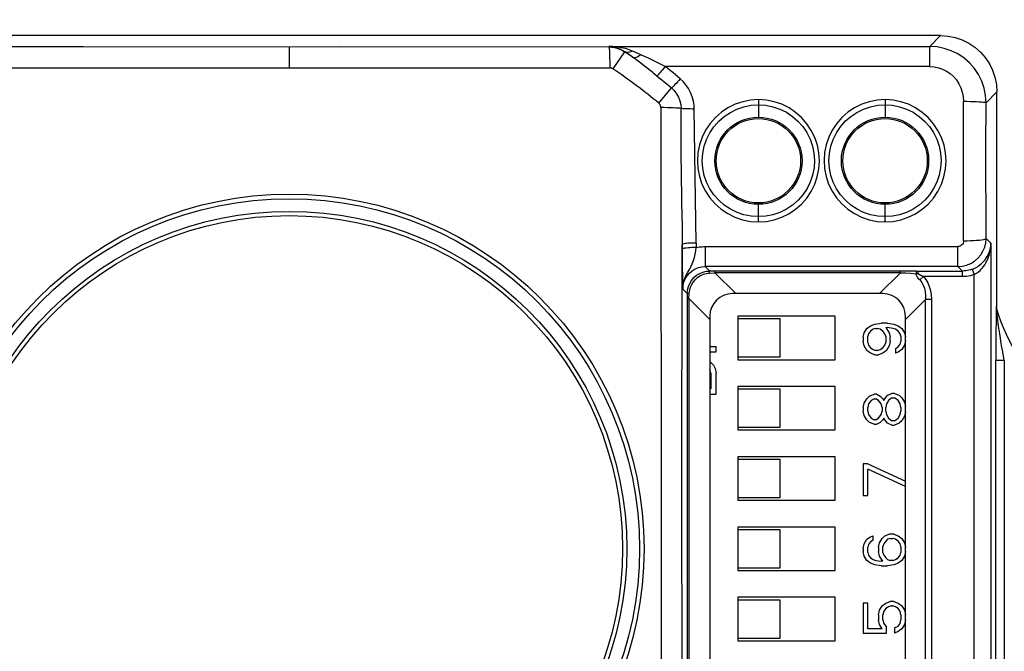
# Model space of a CAD drawing. Header units: millimetres. Extents: x 0 to 210, y 0 to 297.
# Tile 6 of 16: x 77 to 95, y 162 to 173. Entities that reach past the tile are written whole.
import ezdxf
from ezdxf.enums import TextEntityAlignment as Align

# ---------------------------------------------------------------- set-up
doc = ezdxf.new("R2010")
doc.units = ezdxf.units.MM
doc.header["$LTSCALE"] = 19.36
doc.layers.get('0').update_dxf_attribs({"linetype": 'CONTINUOUS'})
doc.layers.add('Z_DIM_2D', color=7, linetype='CONTINUOUS')
doc.styles.add('TEXTSTYLE_3', font='helveticaneueltw1g-ltcn.otf')
doc.dimstyles.new('DIMSTYLE_2', dxfattribs={"dimtxt": 2.2, "dimasz": 3.5, "dimexe": 1.5, "dimexo": 0, "dimgap": 0.55, "dimtad": 1, "dimdec": 3, "dimlfac": 2, "dimdsep": 46, "dimtxsty": 'TEXTSTYLE_3', "dimcen": 0.09, "dimclrt": 5, "dimadec": 0, "dimazin": 0, "dimtp": 0.3, "dimtm": 0.3, "dimtfac": 1, "dimtdec": 3, "dimtofl": 0, "dimtmove": 0, "dimatfit": 3, "dimfxl": 0, "dimtolj": 1, "dimarcsym": 0})

# ---------------------------------------------------------------- blocks, each defined once
blk = doc.blocks.new('*D2')
at = {"layer": 'Z_DIM_2D', "color": 2, "linetype": 'Continuous'}
for p, q in [((63.875, 163.5), (63.875, 176.342)), ((96.125, 163.5), (96.125, 176.342)), ((63.875, 174.842), (80, 174.842)), ((96.125, 174.842), (80, 174.842))]:
    blk.add_line(p, q, dxfattribs=at)
at = {"layer": 'Z_DIM_2D', "color": 5, "linetype": 'Continuous', "style": 'TEXTSTYLE_3'}
blk.add_text('64.5', height=2.2, dxfattribs=at).set_placement((80, 175.392), align=Align.CENTER)
blk = doc.blocks.new('_NONE')
blk = doc.blocks.new('*D3')
at = {"layer": 'Z_DIM_2D', "color": 2, "linetype": 'Continuous'}
for p, q in [((62.5, 162.2), (62.5, 180.833)), ((97.5, 162.2), (97.5, 180.833)), ((62.5, 179.333), (80, 179.333)), ((97.5, 179.333), (80, 179.333))]:
    blk.add_line(p, q, dxfattribs=at)
at = {"layer": 'Z_DIM_2D', "color": 5, "linetype": 'Continuous', "style": 'TEXTSTYLE_3'}
blk.add_text('70', height=2.2, dxfattribs=at).set_placement((80, 179.883), align=Align.CENTER)

msp = doc.modelspace()

# ---------------------------------------------------------------- linework, layer by layer
at = {"color": 7, "linetype": 'Continuous'}
for p, q in [((93.50013, 172.625), (66.49988, 172.625)), ((94.5, 167.77177), (94.5, 171.62513)), ((94.0638, 168.47131), (94.08279, 168.47889)), ((89.33775, 168.43367), (89.39912, 168.43832)), ((88.99918, 168.03838), (89.00393, 168.10039)), ((92.475, 168.0375), (89.8, 168.0375)), ((89.4, 167.6375), (89.4, 156.8625)), ((91.625, 167.6375), (89.9, 167.6375)), ((89.9, 167.6375), (89.9, 166.8625)), ((91.625, 166.8625), (91.625, 167.6375)), ((92.875, 156.8625), (92.875, 167.6375)), ((90.65, 167.5875), (89.9, 167.5875)), ((90.65, 166.9125), (90.65, 167.5875)), ((92.18883, 167.41875), (92.25266, 167.46562)), ((92.25266, 167.46562), (92.33245, 167.49688)), ((92.33245, 167.49688), (92.44415, 167.5125)), ((92.55585, 167.5125), (92.44415, 167.5125)), ((92.52394, 167.43437), (92.55585, 167.43437)), ((92.52394, 167.43437), (92.58777, 167.34062)), ((92.55585, 167.5125), (92.66755, 167.49688)), ((92.6516, 167.41875), (92.55585, 167.43437)), ((92.66755, 167.49688), (92.74734, 167.46562)), ((92.74734, 167.46562), (92.81117, 167.41875)), ((92.125, 167.2625), (92.14096, 167.34062)), ((92.125, 167.2625), (92.125, 167.18437)), ((92.14096, 167.34062), (92.18883, 167.41875)), ((92.22074, 167.325), (92.20479, 167.27812)), ((92.20479, 167.16875), (92.20479, 167.27812)), ((92.25266, 167.37187), (92.22074, 167.325)), ((92.30053, 167.40313), (92.25266, 167.37187)), ((92.3484, 167.41875), (92.30053, 167.40313)), ((92.3484, 167.41875), (92.38032, 167.41875)), ((92.42819, 167.40313), (92.38032, 167.41875)), ((92.47606, 167.37187), (92.42819, 167.40313)), ((92.50798, 167.325), (92.47606, 167.37187)), ((92.52394, 167.27812), (92.50798, 167.325)), ((92.52394, 167.27812), (92.52394, 167.16875)), ((92.58777, 167.34062), (92.60372, 167.2625)), ((92.60372, 167.18437), (92.60372, 167.2625)), ((92.69947, 167.40313), (92.6516, 167.41875)), ((92.74734, 167.37187), (92.69947, 167.40313)), ((92.77926, 167.325), (92.74734, 167.37187)), ((92.79521, 167.27812), (92.77926, 167.325)), ((92.79521, 167.27812), (92.79521, 167.18437)), ((92.81117, 167.41875), (92.85904, 167.34062)), ((92.85904, 167.34062), (92.875, 167.2625)), ((89.5125, 167.09375), (89.4, 167.09375)), ((89.5125, 167), (89.5125, 167.09375)), ((92.14096, 167.10625), (92.125, 167.18437)), ((92.18883, 167.02812), (92.14096, 167.10625)), ((92.20479, 167.16875), (92.22074, 167.12188)), ((92.22074, 167.12188), (92.25266, 167.075)), ((92.25266, 167.075), (92.30053, 167.04375)), ((92.42819, 167.04375), (92.47606, 167.075)), ((92.47606, 167.075), (92.50798, 167.12188)), ((92.50798, 167.12188), (92.52394, 167.16875)), ((92.58777, 167.10625), (92.53989, 167.02812)), ((92.60372, 167.18437), (92.58777, 167.10625)), ((92.69947, 167.05937), (92.74734, 167.09062)), ((92.74734, 167.09062), (92.77926, 167.1375)), ((92.77926, 167.1375), (92.79521, 167.18437)), ((92.85904, 167.12188), (92.81117, 167.04375)), ((92.875, 167.2), (92.85904, 167.12188)), ((89.4, 167), (89.5125, 167)), ((89.9, 166.9125), (90.65, 166.9125)), ((92.25266, 166.98125), (92.18883, 167.02812)), ((92.33245, 166.95), (92.25266, 166.98125)), ((92.30053, 167.04375), (92.3484, 167.02812)), ((92.33245, 166.95), (92.39628, 166.95)), ((92.38032, 167.02812), (92.3484, 167.02812)), ((92.38032, 167.02812), (92.42819, 167.04375)), ((92.47606, 166.98125), (92.39628, 166.95)), ((92.53989, 167.02812), (92.47606, 166.98125)), ((92.69947, 167.05937), (92.69947, 166.98125)), ((92.74734, 166.99687), (92.69947, 166.98125)), ((92.81117, 167.04375), (92.74734, 166.99687)), ((89.4008, 166.82812), (89.46463, 166.76562)), ((89.46463, 166.76562), (89.49654, 166.70313)), ((89.9, 166.8625), (91.625, 166.8625)), ((89.41676, 166.625), (89.4008, 166.6875)), ((89.41676, 166.625), (89.41676, 166.34375)), ((89.49654, 166.70313), (89.5125, 166.625)), ((89.5125, 166.25), (89.5125, 166.625)), ((91.625, 166.3875), (89.9, 166.3875)), ((89.9, 166.3875), (89.9, 165.6125)), ((91.625, 165.6125), (91.625, 166.3875)), ((89.41676, 166.34375), (89.4, 166.34375)), ((89.4, 166.25), (89.5125, 166.25)), ((90.65, 166.3375), (89.9, 166.3375)), ((90.65, 165.6625), (90.65, 166.3375)), ((92.18883, 166.16875), (92.2367, 166.21562)), ((92.2367, 166.21562), (92.31649, 166.24688)), ((92.36436, 166.24688), (92.31649, 166.24688)), ((92.36436, 166.24688), (92.42819, 166.21562)), ((92.42819, 166.21562), (92.47606, 166.16875)), ((92.50798, 166.16875), (92.55585, 166.23125)), ((92.55585, 166.23125), (92.63564, 166.2625)), ((92.68351, 166.2625), (92.63564, 166.2625)), ((92.68351, 166.2625), (92.7633, 166.23125)), ((92.7633, 166.23125), (92.81117, 166.18437)), ((92.125, 166.0125), (92.14096, 166.09062)), ((92.14096, 166.09062), (92.18883, 166.16875)), ((92.22074, 166.075), (92.20479, 166.0125)), ((92.26862, 166.1375), (92.22074, 166.075)), ((92.31649, 166.16875), (92.26862, 166.1375)), ((92.31649, 166.16875), (92.3484, 166.16875)), ((92.39628, 166.1375), (92.3484, 166.16875)), ((92.44415, 166.075), (92.39628, 166.1375)), ((92.46011, 166.0125), (92.44415, 166.075)), ((92.47606, 166.16875), (92.49202, 166.1375)), ((92.49202, 166.1375), (92.50798, 166.16875)), ((92.53989, 166.075), (92.52394, 166.0125)), ((92.57181, 166.1375), (92.53989, 166.075)), ((92.63564, 166.18437), (92.57181, 166.1375)), ((92.63564, 166.18437), (92.68351, 166.18437)), ((92.74734, 166.1375), (92.68351, 166.18437)), ((92.77926, 166.075), (92.74734, 166.1375)), ((92.79521, 166.0125), (92.77926, 166.075)), ((92.81117, 166.18437), (92.85904, 166.10625)), ((92.85904, 166.10625), (92.875, 166.02812)), ((92.125, 166.0125), (92.125, 165.95)), ((92.14096, 165.87188), (92.125, 165.95)), ((92.18883, 165.79375), (92.14096, 165.87188)), ((92.20479, 165.95), (92.20479, 166.0125)), ((92.20479, 165.95), (92.22074, 165.8875)), ((92.22074, 165.8875), (92.26862, 165.825)), ((92.39628, 165.825), (92.44415, 165.8875)), ((92.44415, 165.8875), (92.46011, 165.95)), ((92.46011, 166.0125), (92.46011, 165.95)), ((92.52394, 165.95), (92.52394, 166.0125)), ((92.52394, 165.95), (92.53989, 165.8875)), ((92.53989, 165.8875), (92.57181, 165.825)), ((92.74734, 165.825), (92.77926, 165.8875)), ((92.77926, 165.8875), (92.79521, 165.95)), ((92.79521, 166.0125), (92.79521, 165.95)), ((92.85904, 165.85625), (92.81117, 165.77812)), ((92.875, 165.93437), (92.85904, 165.85625)), ((92.2367, 165.74687), (92.18883, 165.79375)), ((92.31649, 165.71563), (92.2367, 165.74687)), ((92.26862, 165.825), (92.31649, 165.79375)), ((92.3484, 165.79375), (92.31649, 165.79375)), ((92.31649, 165.71563), (92.36436, 165.71563)), ((92.3484, 165.79375), (92.39628, 165.825)), ((92.42819, 165.74687), (92.36436, 165.71563)), ((92.47606, 165.79375), (92.42819, 165.74687)), ((92.49202, 165.825), (92.47606, 165.79375)), ((92.50798, 165.79375), (92.49202, 165.825)), ((92.55585, 165.73125), (92.50798, 165.79375)), ((92.63564, 165.7), (92.55585, 165.73125)), ((92.57181, 165.825), (92.63564, 165.77812)), ((92.68351, 165.77812), (92.63564, 165.77812)), ((92.63564, 165.7), (92.68351, 165.7)), ((92.68351, 165.77812), (92.74734, 165.825)), ((92.7633, 165.73125), (92.68351, 165.7)), ((92.81117, 165.77812), (92.7633, 165.73125)), ((89.9, 165.6625), (90.65, 165.6625)), ((89.9, 165.6125), (91.625, 165.6125)), ((91.625, 165.1375), (89.9, 165.1375)), ((89.9, 165.1375), (89.9, 164.3625)), ((90.65, 165.0875), (89.9, 165.0875)), ((90.65, 164.4125), (90.65, 165.0875)), ((91.625, 164.3625), (91.625, 165.1375)), ((92.20479, 165.0125), (92.125, 165.0125)), ((92.125, 165.0125), (92.125, 164.45)), ((92.20479, 165.0125), (92.875, 164.7)), ((92.875, 164.60625), (92.20479, 164.91875)), ((92.20479, 164.45), (92.20479, 164.91875)), ((92.125, 164.45), (92.20479, 164.45)), ((89.9, 164.4125), (90.65, 164.4125)), ((89.9, 164.3625), (91.625, 164.3625)), ((91.625, 163.8875), (89.9, 163.8875)), ((89.9, 163.8875), (89.9, 163.1125)), ((90.65, 163.8375), (89.9, 163.8375)), ((90.65, 163.1625), (90.65, 163.8375)), ((91.625, 163.1125), (91.625, 163.8875)), ((92.50798, 163.73125), (92.58777, 163.7625)), ((92.66755, 163.7625), (92.58777, 163.7625)), ((92.66755, 163.7625), (92.74734, 163.73125)), ((92.125, 163.5125), (92.14096, 163.59062)), ((92.14096, 163.59062), (92.18883, 163.66875)), ((92.18883, 163.66875), (92.25266, 163.71562)), ((92.22074, 163.575), (92.20479, 163.52812)), ((92.25266, 163.62187), (92.22074, 163.575)), ((92.25266, 163.71562), (92.30053, 163.73125)), ((92.30053, 163.65313), (92.25266, 163.62187)), ((92.30053, 163.65313), (92.30053, 163.73125)), ((92.39628, 163.52812), (92.41223, 163.60625)), ((92.41223, 163.60625), (92.46011, 163.68437)), ((92.46011, 163.68437), (92.50798, 163.73125)), ((92.49202, 163.59062), (92.47606, 163.54375)), ((92.52394, 163.6375), (92.49202, 163.59062)), ((92.55585, 163.66875), (92.52394, 163.6375)), ((92.60372, 163.68437), (92.55585, 163.66875)), ((92.60372, 163.68437), (92.6516, 163.68437)), ((92.69947, 163.66875), (92.6516, 163.68437)), ((92.74734, 163.6375), (92.69947, 163.66875)), ((92.74734, 163.73125), (92.81117, 163.68437)), ((92.77926, 163.59062), (92.74734, 163.6375)), ((92.79521, 163.54375), (92.77926, 163.59062)), ((92.81117, 163.68437), (92.85904, 163.60625)), ((92.85904, 163.60625), (92.875, 163.52812)), ((92.125, 163.5125), (92.125, 163.45)), ((92.14096, 163.37188), (92.125, 163.45)), ((92.20479, 163.43437), (92.20479, 163.52812)), ((92.20479, 163.43437), (92.22074, 163.3875)), ((92.39628, 163.52812), (92.39628, 163.45)), ((92.41223, 163.37188), (92.39628, 163.45)), ((92.47606, 163.43437), (92.47606, 163.54375)), ((92.47606, 163.43437), (92.49202, 163.3875)), ((92.77926, 163.3875), (92.79521, 163.43437)), ((92.79521, 163.54375), (92.79521, 163.43437)), ((92.875, 163.45), (92.85904, 163.37188)), ((92.18883, 163.29375), (92.14096, 163.37188)), ((92.25266, 163.24687), (92.18883, 163.29375)), ((92.22074, 163.3875), (92.25266, 163.34062)), ((92.25266, 163.34062), (92.30053, 163.30937)), ((92.33245, 163.21563), (92.25266, 163.24687)), ((92.30053, 163.30937), (92.3484, 163.29375)), ((92.3484, 163.29375), (92.44415, 163.27812)), ((92.47606, 163.27812), (92.41223, 163.37188)), ((92.47606, 163.27812), (92.44415, 163.27812)), ((92.49202, 163.3875), (92.52394, 163.34062)), ((92.52394, 163.34062), (92.55585, 163.30937)), ((92.55585, 163.30937), (92.60372, 163.29375)), ((92.6516, 163.29375), (92.60372, 163.29375)), ((92.6516, 163.29375), (92.69947, 163.30937)), ((92.74734, 163.24687), (92.66755, 163.21563)), ((92.69947, 163.30937), (92.74734, 163.34062)), ((92.74734, 163.34062), (92.77926, 163.3875)), ((92.81117, 163.29375), (92.74734, 163.24687)), ((92.85904, 163.37188), (92.81117, 163.29375)), ((89.9, 163.1625), (90.65, 163.1625)), ((89.9, 163.1125), (91.625, 163.1125)), ((92.44415, 163.2), (92.33245, 163.21563)), ((92.44415, 163.2), (92.55585, 163.2)), ((92.66755, 163.21563), (92.55585, 163.2)), ((91.625, 162.6375), (89.9, 162.6375)), ((89.9, 162.6375), (89.9, 161.8625)), ((90.65, 162.5875), (89.9, 162.5875)), ((90.65, 161.9125), (90.65, 162.5875)), ((91.625, 161.8625), (91.625, 162.6375)), ((92.20479, 162.53125), (92.125, 162.53125)), ((92.125, 162.53125), (92.125, 162)), ((92.20479, 162.07812), (92.20479, 162.53125)), ((92.46011, 162.48437), (92.52394, 162.53125)), ((92.52394, 162.53125), (92.60372, 162.5625)), ((92.66755, 162.5625), (92.60372, 162.5625)), ((92.66755, 162.5625), (92.74734, 162.53125)), ((92.74734, 162.53125), (92.81117, 162.48437)), ((92.39628, 162.32812), (92.41223, 162.40625)), ((92.41223, 162.40625), (92.46011, 162.48437)), ((92.49202, 162.39062), (92.47606, 162.32812)), ((92.52394, 162.4375), (92.49202, 162.39062)), ((92.57181, 162.46875), (92.52394, 162.4375)), ((92.61968, 162.48437), (92.57181, 162.46875)), ((92.61968, 162.48437), (92.6516, 162.48437)), ((92.69947, 162.46875), (92.6516, 162.48437)), ((92.74734, 162.4375), (92.69947, 162.46875)), ((92.77926, 162.39062), (92.74734, 162.4375)), ((92.79521, 162.32812), (92.77926, 162.39062)), ((92.81117, 162.48437), (92.85904, 162.40625)), ((92.85904, 162.40625), (92.875, 162.32812)), ((92.39628, 162.32812), (92.39628, 162.23438)), ((92.41223, 162.15625), (92.39628, 162.23438)), ((92.47606, 162.23438), (92.47606, 162.32812)), ((92.47606, 162.23438), (92.49202, 162.17188)), ((92.77926, 162.17188), (92.79521, 162.23438)), ((92.79521, 162.32812), (92.79521, 162.23438)), ((92.875, 162.23438), (92.85904, 162.15625)), ((92.125, 162), (92.53989, 162)), ((92.46011, 162.07812), (92.20479, 162.07812)), ((92.46011, 162.07812), (92.41223, 162.15625)), ((92.49202, 162.17188), (92.53989, 162.10937)), ((92.53989, 162), (92.53989, 162.10937)), ((92.68351, 162.09375), (92.74734, 162.125)), ((92.68351, 162.09375), (92.68351, 162)), ((92.74734, 162.03125), (92.68351, 162)), ((92.74734, 162.125), (92.77926, 162.17188)), ((92.81117, 162.07812), (92.74734, 162.03125)), ((92.85904, 162.15625), (92.81117, 162.07812)), ((89.9, 161.9125), (90.65, 161.9125)), ((89.9, 161.8625), (91.625, 161.8625))]:
    msp.add_line(p, q, dxfattribs=at)
at = {"color": 9, "linetype": 'Continuous'}
for p, q in [((93.50015, 172.625), (93.30766, 172.43251)), ((81.925, 172.42153), (81.925, 172.05297)), ((87.60597, 172.42389), (82.82202, 172.42159)), ((87.60597, 172.43251), (87.60597, 172.42389)), ((87.60597, 172.43251), (93.30766, 172.43251)), ((87.88413, 172.3385), (87.6781, 172.03291)), ((87.88468, 172.34039), (87.88413, 172.3385)), ((87.95291, 172.29281), (87.88468, 172.34039)), ((88.09597, 172.31884), (88.02441, 172.34954)), ((93.30766, 172.0746), (93.30766, 172.43251)), ((88.17342, 172.2852), (88.09597, 172.31884)), ((88.60684, 172.0746), (88.38164, 172.18715)), ((76.29867, 172.05011), (80.25137, 172.05307)), ((80.25137, 172.05307), (83.61775, 172.05311)), ((83.61775, 172.05311), (87.62205, 172.05006)), ((88.38467, 171.96704), (88.24138, 172.07986)), ((93.30766, 172.0746), (88.60684, 172.0746)), ((88.49367, 171.42219), (88.71947, 171.69452)), ((94.30662, 171.43178), (94.5, 171.62515)), ((90.2625, 171.48682), (90.2625, 171.175)), ((92.5125, 171.48682), (92.5125, 171.175)), ((93.90623, 170.21565), (93.90669, 171.45699)), ((94.30613, 170.62698), (94.30662, 171.43178)), ((94.30753, 169.01904), (94.30613, 170.62698)), ((88.90516, 169.33974), (88.89188, 170.54952)), ((93.9076, 168.97672), (93.90623, 170.21565)), ((89.1574, 168.93147), (89.14729, 169.72494)), ((90.2625, 169.3126), (90.2625, 169.625)), ((92.5125, 169.3126), (92.5125, 169.625)), ((88.90516, 169.33974), (88.90836, 168.64292)), ((94.39431, 168.93227), (94.30753, 169.01904)), ((88.90479, 164.47865), (88.90736, 168.90996)), ((89.1574, 168.93147), (89.1574, 168.85686)), ((89.3185, 168.87374), (93.8078, 168.87374)), ((89.3185, 168.87374), (89.3185, 168.51894)), ((93.8078, 168.51894), (93.8078, 168.87374)), ((94.39431, 168.93227), (94.39431, 155.48054)), ((88.90836, 168.64292), (88.91018, 168.46751)), ((93.8078, 168.51894), (89.3185, 168.51894)), ((89.39912, 168.43832), (89.3185, 168.51894)), ((93.8078, 168.51894), (93.88753, 168.43922)), ((94.05989, 168.46985), (94.0638, 168.47131)), ((89.33633, 168.39599), (89.38872, 168.40327)), ((89.38872, 168.40327), (89.48819, 168.40893)), ((92.83133, 168.43823), (89.39912, 168.43832)), ((89.48819, 168.40893), (89.48819, 168.43821)), ((92.78681, 168.40893), (89.48819, 168.40893)), ((89.85962, 168.0375), (89.48819, 168.40893)), ((92.78681, 168.40893), (92.41538, 168.0375)), ((92.78681, 168.40893), (92.78681, 168.43821)), ((92.78681, 168.40893), (92.87414, 168.40398)), ((93.06904, 168.43922), (92.83133, 168.43823)), ((92.87414, 168.40398), (92.96714, 168.39827)), ((92.96714, 168.39827), (93.06481, 168.39181)), ((93.06904, 168.43922), (93.88753, 168.43922)), ((93.19415, 168.33923), (93.13129, 168.27964)), ((93.88752, 168.33923), (93.19415, 168.33923)), ((93.88752, 168.33923), (93.88752, 168.43922)), ((94.05989, 168.46985), (94.03208, 168.46056)), ((94.05989, 168.46985), (94.09435, 168.376)), ((94.09435, 155.48055), (94.09435, 168.376)), ((88.92055, 168.11697), (88.99918, 168.03838)), ((88.99918, 168.03838), (88.99927, 156.50616)), ((88.99929, 167.94931), (89.02857, 167.94931)), ((89.02857, 167.94931), (89.03322, 168.03166)), ((89.02857, 167.94931), (89.02857, 156.55069)), ((89.02857, 167.94931), (89.4, 167.57788)), ((89.03322, 168.03166), (89.03423, 168.04879)), ((89.03423, 168.04879), (89.04134, 168.1005)), ((92.875, 167.57788), (93.23106, 167.93395)), ((93.33713, 167.93395), (93.23106, 167.93395)), ((93.23106, 156.56606), (93.23106, 167.93395)), ((93.33713, 167.93395), (93.33713, 156.56605)), ((94.49247, 167.79736), (94.4887, 167.81047)), ((94.49623, 167.78446), (94.49247, 167.79736)), ((94.5, 167.77177), (94.49623, 167.78446)), ((94.48501, 167.62209), (94.48279, 167.2912)), ((94.48617, 167.72416), (94.48501, 167.62209)), ((94.48688, 167.76723), (94.48617, 167.72416)), ((94.49878, 167.71954), (94.4971, 167.73607)), ((94.50196, 167.68973), (94.49878, 167.71954)), ((94.50597, 167.65397), (94.50196, 167.68973)), ((94.51091, 167.61199), (94.50597, 167.65397)), ((94.51691, 167.56327), (94.51091, 167.61199)), ((94.52418, 167.5071), (94.51691, 167.56327)), ((94.52985, 167.4651), (94.52418, 167.5071)), ((94.53626, 167.41909), (94.52985, 167.4651)), ((94.48279, 167.2912), (94.48172, 166.84639)), ((94.54354, 167.36872), (94.53626, 167.41909)), ((94.55178, 167.31357), (94.54354, 167.36872)), ((94.56113, 167.25316), (94.55178, 167.31357)), ((94.57176, 167.18687), (94.56113, 167.25316)), ((94.58388, 167.11399), (94.57176, 167.18687)), ((94.59771, 167.03366), (94.58388, 167.11399)), ((94.62225, 166.89684), (94.59771, 167.03366)), ((94.6317, 166.84639), (94.62225, 166.89684)), ((94.6317, 166.84639), (94.48172, 166.84639)), ((94.48258, 159.75479), (94.48172, 166.84639)), ((94.6317, 166.84639), (94.6317, 160.15361)), ((88.90525, 161.16963), (88.90479, 164.47865)), ((88.53615, 163.77216), (88.53151, 157.89643))]:
    msp.add_line(p, q, dxfattribs=at)
at = {"color": 7, "linetype": 'Continuous'}
for points in [[(93.50013, 172.625), (93.63176, 172.61619), (93.75898, 172.59093), (93.88279, 172.54878), (94.00013, 172.49104), (94.1088, 172.41829), (94.20719, 172.33215), (94.29332, 172.23377), (94.36606, 172.12509), (94.4238, 172.00776), (94.46593, 171.88395), (94.49119, 171.75675), (94.5, 171.62513)], [(94.12914, 168.50122), (94.15247, 168.51472), (94.17592, 168.53001), (94.19936, 168.54721), (94.22271, 168.5665), (94.2457, 168.58795), (94.26809, 168.61161), (94.28967, 168.6376), (94.31014, 168.66597), (94.32929, 168.69689), (94.34687, 168.73062), (94.36233, 168.7669), (94.37521, 168.80552), (94.38509, 168.8462), (94.39156, 168.88853), (94.39431, 168.93227)], [(94.08279, 168.47889), (94.10593, 168.48932), (94.12914, 168.50122)], [(89.16471, 168.36271), (89.21897, 168.39569), (89.27724, 168.41947), (89.33775, 168.43367)], [(89.00393, 168.10039), (89.01839, 168.1614), (89.04256, 168.22001), (89.07475, 168.27274)], [(94.50282, 167.74276), (94.50159, 167.74996), (94.50071, 167.7572), (94.50018, 167.76447), (94.5, 167.77177)], [(94.50632, 167.7286), (94.5044, 167.73565), (94.50282, 167.74276)]]:
    msp.add_lwpolyline(points, dxfattribs=at)
at = {"color": 9, "linetype": 'Continuous'}
for points in [[(82.82202, 172.42159), (78.26311, 172.42256), (76.31593, 172.42383)], [(87.60497, 172.42389), (87.60736, 172.41862), (87.60978, 172.40463), (87.61213, 172.38224), (87.61435, 172.35216), (87.61635, 172.31589), (87.61812, 172.27333), (87.61963, 172.22388), (87.62081, 172.1691), (87.62163, 172.11038), (87.62205, 172.05006)], [(87.60498, 172.42386), (87.65427, 172.42141), (87.70308, 172.41411), (87.75093, 172.40202), (87.79735, 172.38528), (87.84189, 172.36402), (87.88412, 172.33847)], [(87.60696, 172.43251), (87.65801, 172.42863), (87.70783, 172.41968), (87.75546, 172.40608), (87.80091, 172.38816), (87.84423, 172.36609), (87.88469, 172.34038)], [(88.02441, 172.34954), (87.96404, 172.37274), (87.89846, 172.39302), (87.82623, 172.40998), (87.75166, 172.42234), (87.67904, 172.42967), (87.60696, 172.43251)], [(88.02441, 172.34954), (87.99851, 172.33754), (87.97282, 172.32948), (87.94824, 172.32571), (87.92507, 172.32625), (87.90362, 172.33119), (87.88468, 172.34039)], [(94.30662, 171.43177), (94.29812, 171.56253), (94.27265, 171.69097), (94.2307, 171.81483), (94.17296, 171.93217), (94.10027, 172.04115), (94.01397, 172.13968), (93.91572, 172.22592), (93.80709, 172.29856), (93.68978, 172.35645), (93.56594, 172.3985), (93.43785, 172.42397), (93.30766, 172.43251)], [(88.03026, 172.2382), (88.00347, 172.2572), (87.95291, 172.29281)], [(88.17342, 172.2852), (88.14554, 172.2638), (88.11798, 172.24707), (88.09214, 172.23595), (88.06846, 172.23062), (88.04746, 172.23136), (88.03026, 172.23819)], [(88.24138, 172.07986), (88.17082, 172.13437), (88.10053, 172.1873), (88.03026, 172.2382)], [(88.38164, 172.18715), (88.31053, 172.22193), (88.2411, 172.25469), (88.17342, 172.2852)], [(87.6781, 172.03291), (87.66957, 172.03804), (87.66066, 172.04228), (87.65134, 172.04564), (87.64174, 172.04808), (87.63199, 172.04955), (87.62205, 172.05006)], [(88.60684, 172.07459), (88.58252, 172.04495), (88.55851, 172.01634), (88.53587, 171.99003), (88.51498, 171.96644), (88.49632, 171.94611), (88.48032, 171.92951), (88.46729, 171.91699), (88.45779, 171.90907)], [(88.87311, 171.85725), (88.82933, 171.89398), (88.7853, 171.93051), (88.74104, 171.96683), (88.69654, 172.00295), (88.65181, 172.03887), (88.60683, 172.07459)], [(93.30766, 172.0746), (93.38546, 172.06932), (93.46087, 172.05405), (93.53458, 172.02852), (93.60457, 171.99353), (93.66927, 171.94956), (93.72804, 171.89725), (93.78003, 171.83698), (93.82423, 171.77007), (93.85948, 171.69767), (93.88538, 171.62071), (93.90101, 171.54064), (93.90669, 171.45699)], [(88.38467, 171.96704), (88.50169, 171.87404), (88.54548, 171.83872), (88.58916, 171.80311), (88.63272, 171.76721), (88.67616, 171.73101), (88.71947, 171.69452)], [(88.8731, 171.85725), (88.84826, 171.82878), (88.82373, 171.8012), (88.80055, 171.77569), (88.77911, 171.75265), (88.75987, 171.73259), (88.74326, 171.71596), (88.7296, 171.7031), (88.71947, 171.69452)], [(89.12405, 171.31976), (89.1212, 171.38931), (89.10938, 171.46159), (89.08838, 171.53828), (89.05881, 171.61429), (89.02042, 171.68538), (88.97556, 171.7507), (88.92673, 171.8077), (88.87311, 171.85725)], [(88.71946, 171.69451), (88.7686, 171.64592), (88.81025, 171.59078), (88.84359, 171.53019), (88.86791, 171.46539), (88.88277, 171.39774), (88.88777, 171.32851)], [(90.2625, 171.48682), (90.12081, 171.47748), (89.98343, 171.45022), (89.84909, 171.40453), (89.7216, 171.34191), (89.60391, 171.26321), (89.49736, 171.16991), (89.40376, 171.06295), (89.32463, 170.94477), (89.26192, 170.81741), (89.21612, 170.68305), (89.18834, 170.54378), (89.17866, 170.40203), (89.18773, 170.26004), (89.21491, 170.1204), (89.26018, 169.98576), (89.3224, 169.85811), (89.40099, 169.7397), (89.49419, 169.63242), (89.60065, 169.53851), (89.71855, 169.45912), (89.84667, 169.39584), (89.98182, 169.34959), (90.11999, 169.32203), (90.2625, 169.3126)], [(90.2625, 169.3126), (90.40423, 169.32194), (90.54163, 169.34918), (90.67596, 169.39483), (90.80343, 169.45739), (90.92109, 169.536), (91.0276, 169.62919), (91.12115, 169.736), (91.20025, 169.85402), (91.26296, 169.98126), (91.30879, 170.1155), (91.3366, 170.25462), (91.34633, 170.39628), (91.33733, 170.53828), (91.31023, 170.678), (91.26502, 170.8127), (91.20286, 170.94044), (91.12427, 171.05901), (91.03106, 171.16647), (90.92459, 171.26051), (90.80669, 171.34002), (90.67854, 171.40341), (90.54333, 171.44974), (90.4051, 171.47736), (90.2625, 171.48682)], [(92.5125, 171.48682), (92.37081, 171.47748), (92.23343, 171.45022), (92.09909, 171.40453), (91.9716, 171.34191), (91.85391, 171.26321), (91.74736, 171.16991), (91.65376, 171.06295), (91.57463, 170.94477), (91.51192, 170.81741), (91.46612, 170.68305), (91.43834, 170.54378), (91.42866, 170.40203), (91.43773, 170.26004), (91.46491, 170.1204), (91.51018, 169.98576), (91.5724, 169.85811), (91.65099, 169.7397), (91.74419, 169.63242), (91.85065, 169.53851), (91.96855, 169.45912), (92.09667, 169.39584), (92.23182, 169.34959), (92.36999, 169.32203), (92.5125, 169.3126)], [(92.5125, 169.3126), (92.65423, 169.32194), (92.79163, 169.34918), (92.92596, 169.39483), (93.05343, 169.45739), (93.17109, 169.536), (93.2776, 169.62919), (93.37115, 169.736), (93.45025, 169.85402), (93.51296, 169.98126), (93.55879, 170.1155), (93.5866, 170.25462), (93.59633, 170.39628), (93.58733, 170.53828), (93.56023, 170.678), (93.51502, 170.8127), (93.45286, 170.94044), (93.37427, 171.05901), (93.28106, 171.16647), (93.17459, 171.26051), (93.05669, 171.34002), (92.92854, 171.40341), (92.79333, 171.44974), (92.6551, 171.47736), (92.5125, 171.48682)], [(93.90668, 171.45699), (93.96838, 171.45662), (94.02859, 171.45565), (94.08428, 171.45417), (94.13573, 171.45219), (94.18288, 171.44971), (94.2241, 171.44677), (94.25817, 171.44342), (94.28392, 171.43974), (94.30038, 171.4358), (94.30662, 171.43177)], [(88.52997, 171.34505), (88.52879, 171.35979), (88.52558, 171.37394), (88.5203, 171.3876), (88.51313, 171.40039), (88.50428, 171.41188), (88.49368, 171.42219)], [(88.52997, 171.34505), (88.53096, 170.92092), (88.53615, 163.77216)], [(88.88777, 171.32851), (88.86439, 171.3318), (88.8329, 171.33488), (88.79453, 171.33764), (88.74997, 171.34003), (88.70014, 171.342), (88.64608, 171.34352), (88.58859, 171.34455), (88.52997, 171.34505)], [(89.12405, 171.31976), (89.08568, 171.31987), (89.04779, 171.32031), (89.01204, 171.32105), (88.97901, 171.32208), (88.94942, 171.32337), (88.92395, 171.32489), (88.90311, 171.32663), (88.88777, 171.32851)], [(88.89188, 170.54952), (88.88895, 170.94087), (88.88779, 171.32851)], [(89.14729, 169.72494), (89.13178, 170.52046), (89.12694, 170.91978), (89.12405, 171.31976)], [(90.2625, 169.40743), (90.13219, 169.41591), (90.00588, 169.44085), (89.88283, 169.48224), (89.7655, 169.53948), (89.657, 169.61139), (89.55905, 169.69662), (89.47338, 169.79354), (89.40108, 169.90074), (89.34317, 170.01694), (89.30084, 170.14), (89.27496, 170.26782), (89.26607, 170.39804), (89.27439, 170.52823), (89.29966, 170.65611), (89.34139, 170.77933), (89.39883, 170.89596), (89.47099, 171.00396), (89.55673, 171.10178), (89.65499, 171.18793), (89.76416, 171.2606), (89.88219, 171.31834), (90.0058, 171.36009), (90.13232, 171.3851), (90.2625, 171.39358)], [(90.2625, 171.39358), (90.39285, 171.38509), (90.51917, 171.36011), (90.64222, 171.31866), (90.75955, 171.26135), (90.86804, 171.18937), (90.96599, 171.10407), (91.05164, 171.00708), (91.12392, 170.89983), (91.18182, 170.7836), (91.22415, 170.66052), (91.25003, 170.53268), (91.25892, 170.40245), (91.25062, 170.27226), (91.22535, 170.14438), (91.18361, 170.02117), (91.12615, 169.90457), (91.05395, 169.79661), (90.9682, 169.69885), (90.86991, 169.61279), (90.76073, 169.5402), (90.6427, 169.48254), (90.51911, 169.44086), (90.39261, 169.41589), (90.2625, 169.40743)], [(92.5125, 169.40743), (92.38219, 169.41591), (92.25588, 169.44085), (92.13283, 169.48224), (92.0155, 169.53948), (91.907, 169.61139), (91.80905, 169.69662), (91.72338, 169.79354), (91.65108, 169.90074), (91.59317, 170.01694), (91.55084, 170.14), (91.52496, 170.26782), (91.51607, 170.39804), (91.52439, 170.52823), (91.54966, 170.65611), (91.59139, 170.77933), (91.64883, 170.89596), (91.72099, 171.00396), (91.80673, 171.10178), (91.90499, 171.18793), (92.01416, 171.2606), (92.13219, 171.31834), (92.2558, 171.36009), (92.38232, 171.3851), (92.5125, 171.39358)], [(92.5125, 171.39358), (92.64285, 171.38509), (92.76917, 171.36011), (92.89222, 171.31866), (93.00955, 171.26135), (93.11804, 171.18937), (93.21599, 171.10407), (93.30164, 171.00708), (93.37392, 170.89983), (93.43182, 170.7836), (93.47415, 170.66052), (93.50003, 170.53268), (93.50892, 170.40245), (93.50062, 170.27226), (93.47535, 170.14438), (93.43361, 170.02117), (93.37615, 169.90457), (93.30395, 169.79661), (93.2182, 169.69885), (93.11991, 169.61279), (93.01073, 169.5402), (92.8927, 169.48254), (92.76911, 169.44086), (92.64261, 169.41589), (92.5125, 169.40743)], [(93.8078, 168.51894), (93.88597, 168.52511), (93.96222, 168.54344), (94.03467, 168.57347), (94.10154, 168.61447), (94.16117, 168.66543), (94.2121, 168.7251), (94.25307, 168.792), (94.28308, 168.8645), (94.30138, 168.9408), (94.30753, 169.01905)], [(93.9076, 168.97672), (93.96916, 168.97734), (94.03005, 168.97898), (94.08749, 168.98158), (94.14052, 168.98507), (94.18796, 168.98938), (94.22867, 168.9944), (94.26166, 169.00001), (94.28619, 169.00609), (94.30169, 169.01253), (94.30752, 169.01904)], [(89.15738, 168.93569), (89.11946, 168.93597), (89.08179, 168.93543), (89.0459, 168.93407), (89.01285, 168.93198), (88.98394, 168.92925), (88.95882, 168.92603), (88.93756, 168.92245), (88.92145, 168.91851), (88.91122, 168.91428), (88.90736, 168.90996)], [(89.15748, 168.85687), (89.11899, 168.85645), (89.08093, 168.85535), (89.04502, 168.8536), (89.01189, 168.85125), (88.98224, 168.84835), (88.9568, 168.84497), (88.93618, 168.84119), (88.92085, 168.8371), (88.91116, 168.83276), (88.90752, 168.82837)], [(88.92055, 168.11701), (88.92647, 168.19699), (88.94452, 168.27367), (88.97434, 168.35071), (89.01045, 168.41947), (89.03912, 168.46838), (89.06252, 168.51246), (89.08738, 168.56572), (89.11036, 168.6233), (89.12724, 168.68102), (89.14002, 168.74008), (89.15101, 168.79927), (89.15746, 168.85687)], [(89.1574, 168.85686), (89.18399, 168.862), (89.2107, 168.86622), (89.23753, 168.8695), (89.26446, 168.87185), (89.29145, 168.87326), (89.3185, 168.87374)], [(93.9076, 168.97672), (93.90537, 168.95558), (93.8996, 168.93622), (93.89002, 168.91837), (93.8774, 168.90287), (93.8622, 168.89041), (93.84511, 168.88119), (93.82708, 168.87569), (93.8078, 168.87374)], [(94.09435, 168.376), (94.11515, 168.38689), (94.13638, 168.39978), (94.15793, 168.41461), (94.17962, 168.43155), (94.2013, 168.45071), (94.2228, 168.47214), (94.24391, 168.49592), (94.26449, 168.5221), (94.28433, 168.55074), (94.30328, 168.58191), (94.32113, 168.61568), (94.33771, 168.6522), (94.35283, 168.69165), (94.36615, 168.73402), (94.37737, 168.7794), (94.38608, 168.82764), (94.39188, 168.87858), (94.39431, 168.93228)], [(88.92526, 168.18105), (88.93994, 168.24305), (88.96397, 168.30138), (88.99676, 168.35501), (89.03778, 168.403), (89.0858, 168.44383), (89.13945, 168.47643), (89.19721, 168.50005), (89.25737, 168.51424), (89.3185, 168.51894)], [(88.91018, 168.46751), (88.91157, 168.38384), (88.91317, 168.30807), (88.91492, 168.24689), (88.91677, 168.19579), (88.91864, 168.15219), (88.92055, 168.11697)], [(89.07475, 168.27274), (89.11688, 168.32208), (89.16471, 168.36271)], [(89.07867, 168.20137), (89.10879, 168.24848), (89.14531, 168.29082), (89.18752, 168.32759), (89.23471, 168.35805)], [(89.23471, 168.35805), (89.28506, 168.38116), (89.33633, 168.39599)], [(89.38872, 168.40327), (89.39009, 168.41318), (89.39168, 168.42179), (89.39343, 168.42881), (89.39529, 168.43396), (89.39721, 168.43713), (89.39912, 168.43832)], [(93.06904, 168.43922), (93.06776, 168.43751), (93.06688, 168.43303), (93.06614, 168.42602), (93.06556, 168.41666), (93.06517, 168.40506), (93.06481, 168.39182)], [(93.10609, 168.39196), (93.09913, 168.3915), (93.09217, 168.39122), (93.08525, 168.39111), (93.07837, 168.39117), (93.07155, 168.39141), (93.06481, 168.39182)], [(93.13129, 168.27964), (93.11575, 168.29691), (93.10236, 168.31279), (93.09139, 168.32723), (93.08248, 168.34071), (93.07521, 168.3535), (93.06981, 168.36604), (93.06634, 168.37885), (93.06481, 168.39181)], [(93.06904, 168.43922), (93.07706, 168.43741), (93.08439, 168.43277), (93.09106, 168.42556), (93.09696, 168.41611), (93.10196, 168.40478), (93.10609, 168.39196)], [(93.19415, 168.33923), (93.18791, 168.34188), (93.18193, 168.34447), (93.17619, 168.34699), (93.1707, 168.34945), (93.16543, 168.35185), (93.16039, 168.35419), (93.15557, 168.35649), (93.15097, 168.35874), (93.14657, 168.36094), (93.14238, 168.36311), (93.13838, 168.36523), (93.13458, 168.36733), (93.13098, 168.3694), (93.12758, 168.37144), (93.12437, 168.37348), (93.12137, 168.3755), (93.11857, 168.37752), (93.11599, 168.37954), (93.11362, 168.38156), (93.11149, 168.38359), (93.10962, 168.38564), (93.10805, 168.38772), (93.10689, 168.38983), (93.10609, 168.39196)], [(93.19415, 168.33923), (93.23589, 168.28879), (93.27078, 168.23128), (93.29914, 168.1665), (93.32006, 168.09508), (93.33262, 168.01763), (93.33713, 167.93395)], [(94.03208, 168.46056), (94.00377, 168.45291), (93.97507, 168.44693), (93.94606, 168.44265), (93.91684, 168.44007), (93.88752, 168.43922)], [(94.09435, 168.376), (94.06095, 168.36484), (94.02707, 168.35568), (93.99262, 168.34851), (93.95781, 168.34336), (93.92279, 168.34027), (93.88752, 168.33923)], [(89.04134, 168.1005), (89.05591, 168.15128), (89.07867, 168.20137)], [(93.13129, 168.27964), (93.1649, 168.2375), (93.19217, 168.18876), (93.21281, 168.1336), (93.2264, 168.07246), (93.23256, 168.00582), (93.23107, 167.93395)], [(89.03423, 168.04879), (89.02436, 168.04742), (89.01575, 168.04584), (89.00873, 168.04409), (89.00358, 168.04222), (89.0004, 168.0403), (88.99921, 168.03838)], [(94.4887, 167.81047), (94.48849, 167.81063), (94.48828, 167.80928), (94.48805, 167.80646), (94.48782, 167.80204), (94.48759, 167.79587), (94.48735, 167.78801), (94.48688, 167.76723)], [(94.4887, 167.81047), (94.48885, 167.80358), (94.48932, 167.79667), (94.49012, 167.78977), (94.49123, 167.78292), (94.49266, 167.77612), (94.49441, 167.7694)], [(94.4971, 167.73607), (94.49577, 167.74982), (94.49525, 167.75553), (94.49483, 167.76033), (94.49452, 167.76419), (94.49433, 167.76701), (94.49425, 167.76881), (94.49427, 167.76961), (94.49441, 167.7694)]]:
    msp.add_lwpolyline(points, dxfattribs=at)
at = {"color": 7, "linetype": 'Continuous'}
for centre, radius in [((90.2625, 170.4), 0.775), ((90.2625, 170.4), 0.75), ((92.5125, 170.4), 0.775), ((92.5125, 170.4), 0.75), ((81.925, 163.5), 6.225), ((81.925, 163.5), 6)]:
    msp.add_circle(centre, radius, dxfattribs=at)
at = {"color": 9, "linetype": 'Continuous'}
for radius in [6.30588, 5.925]:
    msp.add_circle((81.925, 163.5), radius, dxfattribs=at)
for radius, start, end in [(10.65975, 55.058518, 56.01121), (10.29119, 50.336215, 56.011182)]:
    msp.add_arc((81.925, 163.5), radius, start, end, dxfattribs=at)
at = {"color": 7, "linetype": 'Continuous'}
for centre, radius, start, end in [((89.8, 167.6375), 0.4, 90, 180), ((92.475, 167.6375), 0.4, 0, 90), ((97.5, 168.625), 3.125, 195.889974, 265.751977)]:
    msp.add_arc(centre, radius, start, end, dxfattribs=at)

# ---------------------------------------------------------------- dimensions: what is measured, and where the dimension line sits
at = {"layer": 'Z_DIM_2D', "color": 2, "linetype": 'Continuous'}
for base, p1, p2, picture, middle in [((97.5, 179.33319), (62.5, 162.2), (97.5, 162.2), '*D3', (80, 179.33319)), ((96.125, 174.84227), (63.875, 163.5), (96.125, 163.5), '*D2', (79.99589, 174.84227))]:
    dim = msp.add_linear_dim(base=base, p1=p1, p2=p2, dimstyle='DIMSTYLE_2', override={"dimblk1": 'NONE', "dimblk2": 'NONE', "dimsah": 1}, dxfattribs=at)
    dim.commit()
    dim.dimension.update_dxf_attribs({"geometry": picture, "text_midpoint": middle, "dimtype": 160})

doc.saveas('drawing.dxf')
